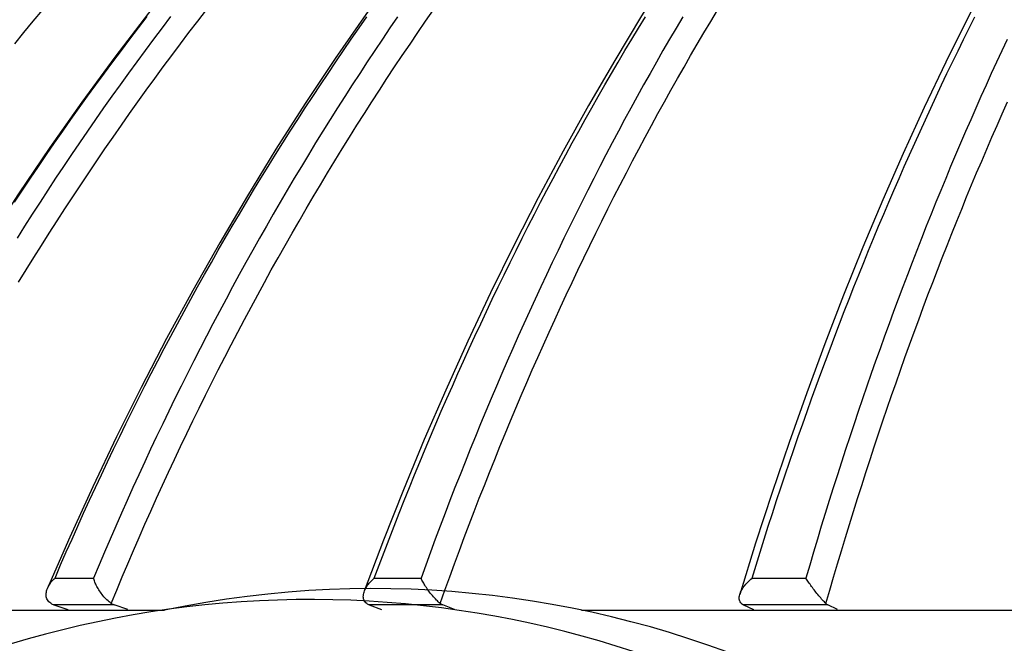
# Paper-space layout '113851LD001' of a CAD drawing. Header units: feet. Extents: x 0 to 34, y 0 to 22.
# Tile 22 of 74: x 6.1622 to 6.2914, y 10.7537 to 10.8355. Entities that reach past the tile are written whole.
import ezdxf

# ---------------------------------------------------------------- set-up
doc = ezdxf.new("R2010")
doc.units = ezdxf.units.FT
doc.header["$MEASUREMENT"] = 0
doc.layers.add('LT_P_Text', color=7, linetype='Continuous')
doc.styles.add('Slanted-Normal', font='font31.shx', dxfattribs={"height": 0.14})
doc.dimstyles.new('Dec-0  Slanted', dxfattribs={"dimtxt": 0.14, "dimasz": 0.14, "dimexe": 0.07000000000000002, "dimexo": 0.07000000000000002, "dimgap": 0.07000000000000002, "dimtad": 1, "dimdec": 0, "dimzin": 3, "dimdsep": 46, "dimtxsty": 'Slanted-Normal', "dimblk": 'Dim1', "dimcen": 0, "dimclrd": 95, "dimclre": 95, "dimclrt": 7, "dimaunit": 1, "dimadec": 5, "dimazin": 3, "dimtfac": 1, "dimtdec": 0, "dimtmove": 1, "dimatfit": 0, "dimldrblk": 'Dim1', "dimfxl": 1, "dimtolj": 1, "dimtzin": 0, "dimlwd": -1, "dimlwe": -1, "dimarcsym": 0})

# ---------------------------------------------------------------- blocks, each defined once
blk = doc.blocks.new('Dim1')
h = blk.add_hatch(color=4)
h.dxf.hatch_style = 1
h.paths.add_polyline_path([(0, 0), (-1.000000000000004, -0.1999999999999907), (-1.000000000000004, 0.1999999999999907)])
at = {"color": 4}
blk.add_lwpolyline([(0, 0), (-1.000000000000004, -0.1999999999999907), (-1.000000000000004, 0.1999999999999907), (0, 0)], dxfattribs=at)
blk = doc.blocks.new('*D891')
at = {"layer": 'Defpoints', "color": 0, "linetype": 'Continuous', "transparency": 16777216}
for p in [(6.360734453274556, 11.23795905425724), (5.747938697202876, 9.49370685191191), (6.360734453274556, 9.49370685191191)]:
    blk.add_point(p, dxfattribs=at)
at = {"layer": 'LT_P_Text', "color": 95, "linetype": 'Continuous', "transparency": 16777216}
for p, q in [((6.290734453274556, 11.23795905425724), (5.677938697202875, 11.23795905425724)), ((5.747938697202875, 11.09795905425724), (5.747938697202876, 9.63370685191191)), ((6.290734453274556, 9.49370685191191), (5.677938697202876, 9.49370685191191))]:
    blk.add_line(p, q, dxfattribs=at)
at = {"layer": 'LT_P_Text', "color": 95, "linetype": 'Continuous', "transparency": 16777216, "xscale": 0.14, "yscale": 0.14, "zscale": 0.14}
for p, rotation in [((5.747938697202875, 11.23795905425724), 90), ((5.747938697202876, 9.49370685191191), 270)]:
    blk.add_blockref('Dim1', p, dxfattribs=dict(at, rotation=rotation))
at = {"layer": 'LT_P_Text', "color": 7, "linetype": 'Continuous', "lineweight": 0, "transparency": 16777216, "insert": (5.594605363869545, 10.36583295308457), "char_height": 0.14, "attachment_point": 5, "rotation": 90, "style": 'Slanted-Normal'}
blk.add_mtext('\\A1;41"', dxfattribs=at)

psp = doc.layouts.new('113851LD001')

# ---------------------------------------------------------------- linework, layer by layer
at = {"layer": 'LT_P_Text', "color": 4}
for p, q in [((6.166798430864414, 10.76226940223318), (6.17185452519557, 10.76226804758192)), ((6.20867940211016, 10.76225818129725), (6.214825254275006, 10.7622565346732)), ((6.258249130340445, 10.76224490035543), (6.265312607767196, 10.76224300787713)), ((6.09957598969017, 10.75804947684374), (6.1811613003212, 10.75804947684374)), ((6.166636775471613, 10.75875867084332), (6.16847891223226, 10.75815555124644)), ((6.174565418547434, 10.75875654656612), (6.166636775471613, 10.75875867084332)), ((6.176361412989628, 10.75815343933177), (6.174565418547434, 10.75875654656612)), ((6.208035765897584, 10.75874757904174), (6.209636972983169, 10.75814452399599)), ((6.217673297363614, 10.75874499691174), (6.208035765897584, 10.75874757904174)), ((6.219218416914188, 10.7581419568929), (6.217673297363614, 10.75874499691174)), ((6.235885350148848, 10.75804947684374), (6.453608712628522, 10.75804947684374)), ((6.257141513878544, 10.75873442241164), (6.258456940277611, 10.75813144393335)), ((6.268218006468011, 10.7587314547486), (6.257141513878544, 10.75873442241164)), ((6.269468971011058, 10.75812849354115), (6.268218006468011, 10.7587314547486))]:
    psp.add_line(p, q, dxfattribs=at)
at = {"layer": 'LT_P_Text', "color": 4, "flags": 128}
for points in [[(6.197697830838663, 10.85850469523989), (6.1929044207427, 10.85313712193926), (6.188199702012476, 10.84766115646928), (6.183586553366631, 10.84207941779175), (6.179067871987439, 10.83639458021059), (6.174646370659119, 10.83060965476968), (6.170324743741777, 10.8247277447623), (6.166105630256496, 10.81875198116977), (6.161991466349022, 10.8126857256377), (6.157984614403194, 10.80653246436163), (6.154087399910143, 10.80029570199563), (6.1503018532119, 10.79397906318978), (6.146629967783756, 10.78758628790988), (6.143073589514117, 10.7811211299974), (6.139634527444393, 10.77458753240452), (6.136314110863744, 10.76798912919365), (6.133113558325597, 10.76132939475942)], [(6.224512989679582, 10.85840766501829), (6.220153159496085, 10.85302363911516), (6.215874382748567, 10.8475307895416), (6.2116792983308, 10.84193177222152), (6.207570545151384, 10.83622929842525), (6.203550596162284, 10.83042638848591), (6.199621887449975, 10.82452618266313), (6.195786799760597, 10.81853184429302), (6.19204762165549, 10.81244675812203), (6.188406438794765, 10.80627444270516), (6.184865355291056, 10.80001843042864), (6.181426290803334, 10.79368238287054), (6.17809099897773, 10.78727006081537), (6.174861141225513, 10.78078525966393), (6.171738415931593, 10.7742320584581), (6.168723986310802, 10.76761396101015), (6.165818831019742, 10.7609342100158)], [(6.258497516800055, 10.85826681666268), (6.254697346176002, 10.85286770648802), (6.250968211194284, 10.8473594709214), (6.24731238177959, 10.8417447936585), (6.243732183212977, 10.83602639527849), (6.240229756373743, 10.83020731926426), (6.236807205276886, 10.82429073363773), (6.233466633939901, 10.81827981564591), (6.230209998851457, 10.81217797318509), (6.227039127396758, 10.80598875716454), (6.223955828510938, 10.79971571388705), (6.220961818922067, 10.79336252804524), (6.218058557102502, 10.78693298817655), (6.215247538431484, 10.78043091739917), (6.21253025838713, 10.77386050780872), (6.209907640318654, 10.76722514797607), (6.207380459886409, 10.76052785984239)], [(6.2987014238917, 10.8580713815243), (6.295572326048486, 10.85266001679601), (6.292502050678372, 10.84713935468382), (6.289492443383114, 10.84151207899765), (6.286545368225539, 10.83578091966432), (6.2836626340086, 10.82994892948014), (6.280845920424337, 10.82401927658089), (6.278096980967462, 10.81799515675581), (6.275417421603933, 10.81187999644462), (6.272808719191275, 10.80567734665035), (6.270272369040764, 10.79939077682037), (6.267809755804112, 10.79302398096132), (6.265422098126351, 10.78658077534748), (6.263110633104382, 10.78006498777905), (6.260876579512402, 10.77348091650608), (6.258720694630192, 10.76683183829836), (6.256643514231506, 10.76012058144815)], [(6.161511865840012, 10.83236123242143), (6.162726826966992, 10.83385823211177), (6.163948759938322, 10.83534846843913), (6.165177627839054, 10.83683187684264), (6.166413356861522, 10.83830841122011), (6.167655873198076, 10.83977802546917), (6.168905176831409, 10.84124065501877), (6.170161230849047, 10.84269624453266), (6.171423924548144, 10.84414475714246), (6.172693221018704, 10.84558614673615), (6.173969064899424, 10.84702035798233), (6.175251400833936, 10.84844735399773), (6.176540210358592, 10.84986707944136), (6.177835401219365, 10.85127949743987), (6.179136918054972, 10.85268455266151), (6.180444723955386, 10.85408219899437), (6.181758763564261, 10.85547239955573), (6.183078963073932, 10.85685510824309)], [(6.162019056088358, 10.80108130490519), (6.163012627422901, 10.80270156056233), (6.16401353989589, 10.80431623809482), (6.165021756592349, 10.80592527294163), (6.166037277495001, 10.80752860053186), (6.167060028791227, 10.80912615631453), (6.168089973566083, 10.81071787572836), (6.169127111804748, 10.81230370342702), (6.170171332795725, 10.81388357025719), (6.171222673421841, 10.81545742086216), (6.17228102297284, 10.81702519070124), (6.173346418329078, 10.81858681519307), (6.174418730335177, 10.82014224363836), (6.17549795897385, 10.82169141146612), (6.176584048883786, 10.82323426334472), (6.177676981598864, 10.82477073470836), (6.178776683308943, 10.82630077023), (6.179883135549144, 10.82782430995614), (6.180996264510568, 10.82934130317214), (6.182116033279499, 10.83085168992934), (6.183242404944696, 10.83235541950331), (6.184375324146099, 10.83385244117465), (6.185514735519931, 10.83534269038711), (6.186660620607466, 10.83682613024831)], [(6.174175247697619, 10.75894576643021), (6.174894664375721, 10.76068472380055), (6.175621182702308, 10.76241938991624), (6.176354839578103, 10.76414977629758), (6.177095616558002, 10.76587589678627), (6.177843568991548, 10.76759776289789), (6.178598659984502, 10.76931538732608), (6.179360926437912, 10.77102878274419), (6.180130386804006, 10.77273796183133), (6.180907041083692, 10.77444292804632), (6.181690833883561, 10.77614350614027), (6.182481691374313, 10.77783956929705), (6.183279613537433, 10.77953104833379), (6.184084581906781, 10.78121787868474), (6.18489652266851, 10.78289999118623), (6.185715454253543, 10.78457731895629), (6.186541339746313, 10.78624979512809), (6.18737414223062, 10.78791735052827), (6.188213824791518, 10.7895799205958), (6.189060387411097, 10.79123743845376), (6.189913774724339, 10.79288983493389), (6.190773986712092, 10.79453703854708), (6.191640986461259, 10.79617899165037), (6.192514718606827, 10.79781562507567), (6.19339518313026, 10.79944686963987), (6.194282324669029, 10.80107266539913), (6.195176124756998, 10.80269294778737), (6.196076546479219, 10.80430765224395), (6.196983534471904, 10.80591671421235), (6.197897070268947, 10.8075200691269), (6.198817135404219, 10.80911765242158), (6.19974367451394, 10.81070939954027), (6.200676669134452, 10.81229525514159), (6.201616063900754, 10.81387515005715), (6.202561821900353, 10.81544902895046), (6.203513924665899, 10.81701682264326), (6.204472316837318, 10.81857848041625), (6.205436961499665, 10.82013393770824), (6.206407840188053, 10.82168313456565), (6.207384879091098, 10.82322601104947), (6.208368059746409, 10.82476251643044), (6.209357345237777, 10.82629258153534), (6.210352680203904, 10.82781615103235), (6.21135404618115, 10.82933316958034), (6.212361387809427, 10.83084358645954), (6.213374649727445, 10.83234734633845), (6.214393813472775, 10.83384439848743), (6.215418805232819, 10.8353346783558), (6.216449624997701, 10.83681814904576)], [(6.217337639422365, 10.75893420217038), (6.217956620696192, 10.76067318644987), (6.218581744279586, 10.7624078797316), (6.219212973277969, 10.76413829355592), (6.219850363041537, 10.76586444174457), (6.220493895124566, 10.76758633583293), (6.221143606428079, 10.76930398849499), (6.221799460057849, 10.77101741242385), (6.22246151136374, 10.77272662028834), (6.223129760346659, 10.77443161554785), (6.223804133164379, 10.77613222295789), (6.224484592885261, 10.7778283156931), (6.225171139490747, 10.77951982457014), (6.225863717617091, 10.78120668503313), (6.22656232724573, 10.78288882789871), (6.227266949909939, 10.78456618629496), (6.227977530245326, 10.7862386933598), (6.228694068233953, 10.78790628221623), (6.229416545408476, 10.78956888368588), (6.230144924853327, 10.79122643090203), (6.230879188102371, 10.79287885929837), (6.231619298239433, 10.79452609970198), (6.232365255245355, 10.79616808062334), (6.233117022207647, 10.79780474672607), (6.23387458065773, 10.79943602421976), (6.234637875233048, 10.80106185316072), (6.235406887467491, 10.80268216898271), (6.236181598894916, 10.80429690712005), (6.23696197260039, 10.80590600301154), (6.237747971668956, 10.80750939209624), (6.238539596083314, 10.80910700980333), (6.23933677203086, 10.81069879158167), (6.240139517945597, 10.81228468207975), (6.240947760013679, 10.81386461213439), (6.241761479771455, 10.81543852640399), (6.242580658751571, 10.81700635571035), (6.243405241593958, 10.81856804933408), (6.244235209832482, 10.82012354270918), (6.245070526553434, 10.8216727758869), (6.245911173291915, 10.82321568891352), (6.246757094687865, 10.82475223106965), (6.247608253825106, 10.826282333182), (6.248464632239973, 10.82780593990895), (6.249326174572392, 10.82932300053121), (6.250192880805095, 10.83083345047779), (6.251064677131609, 10.83233724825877), (6.251941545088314, 10.83383433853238), (6.25282342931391, 10.8353246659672), (6.253710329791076, 10.83680816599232)], [(6.16147948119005, 10.81160890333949), (6.162517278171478, 10.81317452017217), (6.163562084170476, 10.81473440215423), (6.164613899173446, 10.8162884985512), (6.165672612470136, 10.81783674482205), (6.166738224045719, 10.8193790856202), (6.167810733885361, 10.82091546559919), (6.168890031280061, 10.82244582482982), (6.169976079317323, 10.82397010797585), (6.171068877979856, 10.82548825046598), (6.172168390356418, 10.82700020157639), (6.173274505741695, 10.82850591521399), (6.174387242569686, 10.83000533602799), (6.175506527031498, 10.83149841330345), (6.176632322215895, 10.83298509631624), (6.177764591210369, 10.8344653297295), (6.17890326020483, 10.83593905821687)], [(6.181953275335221, 10.83593825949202), (6.180834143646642, 10.83446452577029), (6.179721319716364, 10.83298429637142), (6.178614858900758, 10.83149760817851), (6.177514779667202, 10.83000453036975), (6.176421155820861, 10.82850509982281), (6.175334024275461, 10.82699937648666), (6.174253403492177, 10.82548740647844), (6.17317938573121, 10.82396924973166), (6.172111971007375, 10.82244496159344), (6.171051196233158, 10.82091459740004), (6.169997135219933, 10.81937821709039), (6.168949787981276, 10.81783587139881), (6.167909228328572, 10.81628762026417), (6.166875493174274, 10.81473351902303), (6.165848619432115, 10.81317362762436), (6.164828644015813, 10.81160800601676), (6.163815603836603, 10.81003670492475), (6.162809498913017, 10.80845979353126), (6.161810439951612, 10.80687732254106)], [(6.166798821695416, 10.76227036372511), (6.167535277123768, 10.76397959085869), (6.168278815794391, 10.7656846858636), (6.16902943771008, 10.76738565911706), (6.16978710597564, 10.7690825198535), (6.170551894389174, 10.77077527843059), (6.171323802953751, 10.77246394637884), (6.172102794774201, 10.77414853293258), (6.172888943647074, 10.77582904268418), (6.173682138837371, 10.77750531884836), (6.174482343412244, 10.7791772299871), (6.175289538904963, 10.7808447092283), (6.176103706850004, 10.78250769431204), (6.176924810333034, 10.78416612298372), (6.177752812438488, 10.78581992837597), (6.178587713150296, 10.78746905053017), (6.179429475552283, 10.78911342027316), (6.18027806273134, 10.79075297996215), (6.181133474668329, 10.79238765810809), (6.181995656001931, 10.79401739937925), (6.182864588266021, 10.79564213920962), (6.183740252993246, 10.79726180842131), (6.184622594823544, 10.79887635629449), (6.185511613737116, 10.80048570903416), (6.186407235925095, 10.80208981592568), (6.18730947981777, 10.80368860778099), (6.188218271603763, 10.80528202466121), (6.189133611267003, 10.80687000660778), (6.190055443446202, 10.80845249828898), (6.19098373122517, 10.81002943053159), (6.191918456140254, 10.81160074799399), (6.192859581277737, 10.81316639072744), (6.193807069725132, 10.81472630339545), (6.194760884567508, 10.81628042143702), (6.195720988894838, 10.81782869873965), (6.196687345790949, 10.81937106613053), (6.197659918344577, 10.82090747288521), (6.198638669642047, 10.8224378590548), (6.199623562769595, 10.82396216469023), (6.200614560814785, 10.82548033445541), (6.201611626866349, 10.82699231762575), (6.202614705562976, 10.82849805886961), (6.203623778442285, 10.82999750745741), (6.204638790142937, 10.83149060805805), (6.205659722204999, 10.83297731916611), (6.206686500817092, 10.83445758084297), (6.20771908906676, 10.83593133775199)], [(6.21175106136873, 10.83593028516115), (6.21074430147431, 10.83445652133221), (6.209743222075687, 10.83297625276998), (6.208747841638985, 10.83148954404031), (6.207758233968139, 10.82999642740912), (6.206774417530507, 10.82849697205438), (6.205796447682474, 10.8269912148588), (6.204824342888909, 10.82547921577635), (6.203858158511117, 10.82396103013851), (6.202897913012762, 10.82243671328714), (6.201943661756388, 10.82090632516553), (6.20099542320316, 10.81936991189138), (6.200053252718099, 10.81782754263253), (6.199117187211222, 10.81627926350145), (6.198187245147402, 10.81472513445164), (6.197263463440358, 10.81316521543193), (6.196345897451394, 10.81159956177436), (6.19543456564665, 10.81002823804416), (6.194529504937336, 10.80845129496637), (6.193630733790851, 10.80686880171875), (6.192738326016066, 10.80528080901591), (6.191852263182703, 10.80368738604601), (6.190972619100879, 10.80208858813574), (6.190099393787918, 10.80048447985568), (6.189232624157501, 10.79887512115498), (6.188372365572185, 10.79726057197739), (6.187518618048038, 10.79564089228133), (6.186671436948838, 10.79401614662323), (6.185830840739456, 10.79238639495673), (6.1849968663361, 10.79075170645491), (6.184169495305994, 10.78911214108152), (6.183348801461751, 10.78746776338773), (6.182534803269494, 10.78581863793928), (6.181727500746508, 10.78416482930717), (6.180926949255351, 10.78250639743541), (6.180133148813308, 10.78084340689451), (6.179346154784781, 10.779175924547), (6.178565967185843, 10.77750401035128), (6.177792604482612, 10.77582772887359), (6.17702614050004, 10.77414719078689), (6.17626661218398, 10.77246257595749), (6.175514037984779, 10.77077389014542), (6.174768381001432, 10.76908112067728), (6.174029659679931, 10.76738425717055), (6.173297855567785, 10.76568328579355), (6.172572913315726, 10.76397819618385), (6.171854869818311, 10.76226897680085)], [(6.208679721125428, 10.76225914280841), (6.209319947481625, 10.76396839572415), (6.209966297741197, 10.76567351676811), (6.210618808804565, 10.76737451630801), (6.211277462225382, 10.76907140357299), (6.211942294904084, 10.77076418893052), (6.21261330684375, 10.77245288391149), (6.213290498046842, 10.77413749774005), (6.213973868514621, 10.77581803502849), (6.214663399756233, 10.77749433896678), (6.215359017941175, 10.77916627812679), (6.216060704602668, 10.78083378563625), (6.216768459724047, 10.78249679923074), (6.217482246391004, 10.78415525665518), (6.218202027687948, 10.78580909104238), (6.21892780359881, 10.78745824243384), (6.219659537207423, 10.78910264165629), (6.220397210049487, 10.79074223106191), (6.221140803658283, 10.79237694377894), (6.221890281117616, 10.79400671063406), (6.222645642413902, 10.79563148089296), (6.223406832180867, 10.79725118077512), (6.224173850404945, 10.79886575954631), (6.224946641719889, 10.80047514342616), (6.225725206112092, 10.80207928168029), (6.22650950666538, 10.80367810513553), (6.227299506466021, 10.80527155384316), (6.228095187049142, 10.8068595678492), (6.228896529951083, 10.80844209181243), (6.229703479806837, 10.81001905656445), (6.230516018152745, 10.81159040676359), (6.231334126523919, 10.81315608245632), (6.23215774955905, 10.81471602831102), (6.232986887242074, 10.81627018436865), (6.233821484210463, 10.81781849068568), (6.234661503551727, 10.8193608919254), (6.235506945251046, 10.82089733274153), (6.236357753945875, 10.82242775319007), (6.237213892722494, 10.82395209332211), (6.238075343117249, 10.82547029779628), (6.238942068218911, 10.82698231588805), (6.239814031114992, 10.82848809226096), (6.240691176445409, 10.82998757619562), (6.241573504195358, 10.83148071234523), (6.242460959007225, 10.83296745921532), (6.243353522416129, 10.83444775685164), (6.244251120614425, 10.83592155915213)], [(6.249152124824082, 10.83592026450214), (6.248285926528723, 10.83444646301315), (6.247424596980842, 10.83296615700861), (6.246568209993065, 10.83147941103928), (6.245716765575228, 10.82998626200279), (6.244870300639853, 10.82848676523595), (6.244028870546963, 10.8269809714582), (6.243192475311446, 10.82546893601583), (6.242361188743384, 10.82395071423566), (6.241535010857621, 10.82242636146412), (6.240713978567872, 10.82089593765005), (6.239898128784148, 10.81935948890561), (6.239087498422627, 10.81781708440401), (6.238282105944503, 10.81626877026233), (6.237481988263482, 10.81471460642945), (6.236687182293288, 10.81315465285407), (6.235897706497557, 10.81158896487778), (6.235113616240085, 10.81001760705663), (6.234334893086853, 10.80844063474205), (6.233561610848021, 10.80685810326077), (6.232793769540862, 10.80527007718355), (6.232031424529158, 10.80367662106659), (6.231274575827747, 10.80207779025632), (6.230523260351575, 10.8004736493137), (6.229777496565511, 10.79886425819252), (6.22903732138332, 10.79724967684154), (6.228302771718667, 10.79562996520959), (6.227573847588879, 10.79400518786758), (6.226850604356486, 10.79237540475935), (6.226133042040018, 10.79074068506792), (6.225421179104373, 10.78910108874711), (6.224715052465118, 10.78745668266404), (6.224014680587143, 10.78580752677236), (6.223320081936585, 10.78415368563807), (6.222631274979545, 10.78249522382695), (6.221948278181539, 10.78083220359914), (6.221271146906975, 10.7791646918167), (6.220599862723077, 10.77749274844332), (6.219934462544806, 10.77581643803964), (6.21927498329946, 10.77413587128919), (6.218621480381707, 10.77245122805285), (6.217973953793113, 10.7707625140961), (6.217332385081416, 10.76906971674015), (6.216696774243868, 10.76737282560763), (6.216067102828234, 10.76567182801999), (6.215443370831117, 10.76396671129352), (6.214825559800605, 10.76225746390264)], [(6.258249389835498, 10.76224586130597), (6.258775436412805, 10.76395514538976), (6.259306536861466, 10.76566029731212), (6.259842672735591, 10.76736132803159), (6.260383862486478, 10.76905824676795), (6.260930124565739, 10.77075106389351), (6.261481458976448, 10.77243979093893), (6.262037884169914, 10.77412443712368), (6.262599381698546, 10.77580500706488), (6.263165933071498, 10.77748134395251), (6.263737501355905, 10.77915331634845), (6.264314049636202, 10.78082085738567), (6.264895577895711, 10.78248390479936), (6.265482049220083, 10.78414239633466), (6.266073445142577, 10.78579626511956), (6.266669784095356, 10.78744544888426), (6.267271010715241, 10.78908988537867), (6.267877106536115, 10.79072951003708), (6.268488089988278, 10.79236425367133), (6.26910388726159, 10.79399406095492), (6.269724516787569, 10.79561886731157), (6.270349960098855, 10.79723860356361), (6.270980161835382, 10.79885321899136), (6.271615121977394, 10.80046263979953), (6.272254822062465, 10.80206681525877), (6.272899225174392, 10.80366567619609), (6.273548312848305, 10.8052591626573), (6.274202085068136, 10.80684721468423), (6.274860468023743, 10.80842977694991), (6.275523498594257, 10.81000678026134), (6.276191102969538, 10.81157816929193), (6.276863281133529, 10.81314388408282), (6.277539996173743, 10.81470386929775), (6.278221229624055, 10.81625806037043), (6.278906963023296, 10.81780641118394), (6.27959715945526, 10.8193488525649), (6.280291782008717, 10.82088533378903), (6.280990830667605, 10.82241579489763), (6.281694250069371, 10.82394017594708), (6.282402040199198, 10.82545842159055), (6.283114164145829, 10.82697048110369), (6.283830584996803, 10.82847629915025), (6.284551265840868, 10.8299758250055), (6.285276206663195, 10.83146900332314), (6.28600535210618, 10.83295579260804), (6.286738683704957, 10.83443613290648), (6.287476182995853, 10.83590996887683)], [(6.291710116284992, 10.83295429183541), (6.291016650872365, 10.83146750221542), (6.290327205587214, 10.82997430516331), (6.289641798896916, 10.82847476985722), (6.288960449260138, 10.82696893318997), (6.288283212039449, 10.82545685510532), (6.287610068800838, 10.82393859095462), (6.28694107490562, 10.82241419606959), (6.286276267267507, 10.82088373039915), (6.285615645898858, 10.81934724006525), (6.284959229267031, 10.81780479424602), (6.284307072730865, 10.81625643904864), (6.283659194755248, 10.81470223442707), (6.283015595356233, 10.81314224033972), (6.282376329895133, 10.81157651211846), (6.281741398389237, 10.81000511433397), (6.281110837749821, 10.80842809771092), (6.280484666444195, 10.8068455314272), (6.279862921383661, 10.80525746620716), (6.279245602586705, 10.80366397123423), (6.278632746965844, 10.80206510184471), (6.278024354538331, 10.80046092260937), (6.277420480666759, 10.79885149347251), (6.276821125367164, 10.79723687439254), (6.276226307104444, 10.79561712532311), (6.275636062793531, 10.7939923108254), (6.27505039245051, 10.79236249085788), (6.274469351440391, 10.79072773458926), (6.27389290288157, 10.78908810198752), (6.273321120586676, 10.78744365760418), (6.272753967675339, 10.7857944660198), (6.272191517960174, 10.78414059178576), (6.271633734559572, 10.78248209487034), (6.271080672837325, 10.78081903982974), (6.270532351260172, 10.7791514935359), (6.269988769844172, 10.77747951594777), (6.26944994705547, 10.77580317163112), (6.268915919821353, 10.77412257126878), (6.268386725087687, 10.7724378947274), (6.267862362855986, 10.77074914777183), (6.267342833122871, 10.76905631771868), (6.266828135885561, 10.76735939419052), (6.266318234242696, 10.7656583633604), (6.265813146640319, 10.76395321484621), (6.265312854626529, 10.76224393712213)], [(6.267946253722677, 10.75892064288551), (6.268447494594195, 10.76065965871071), (6.268953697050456, 10.76239438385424), (6.269464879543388, 10.76412482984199), (6.269981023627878, 10.76585101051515), (6.270502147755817, 10.76757293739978), (6.271028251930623, 10.76929062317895), (6.271559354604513, 10.77100408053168), (6.272095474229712, 10.77271332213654), (6.272636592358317, 10.77441835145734), (6.273182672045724, 10.77611899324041), (6.273733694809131, 10.77781512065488), (6.274289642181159, 10.77950666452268), (6.274850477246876, 10.78119356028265), (6.275416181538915, 10.78287573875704), (6.275986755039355, 10.78455313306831), (6.27656216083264, 10.78622567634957), (6.277142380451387, 10.78789329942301), (6.277727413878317, 10.7895559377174), (6.278317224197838, 10.79121352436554), (6.278911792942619, 10.79286599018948), (6.279511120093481, 10.79451326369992), (6.280115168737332, 10.79615528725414), (6.280723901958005, 10.79779199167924), (6.281337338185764, 10.79942330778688), (6.281955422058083, 10.80104917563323), (6.282578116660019, 10.8026695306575), (6.283205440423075, 10.8042843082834), (6.283837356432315, 10.80589344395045), (6.284473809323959, 10.80749687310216), (6.285114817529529, 10.80909453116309), (6.285760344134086, 10.81068635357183), (6.286410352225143, 10.8122722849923), (6.287064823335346, 10.81385225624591), (6.287723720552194, 10.81542621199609), (6.288387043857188, 10.81699408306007), (6.289054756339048, 10.81855581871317), (6.289726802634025, 10.8201113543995), (6.290403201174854, 10.8216606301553), (6.291083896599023, 10.82320358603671), (6.291768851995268, 10.82474017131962)], [(6.166236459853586, 10.75894757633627), (6.166102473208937, 10.75904324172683), (6.165985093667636, 10.75915069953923), (6.165884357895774, 10.75926908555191), (6.165800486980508, 10.75939728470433), (6.16573410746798, 10.75953263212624), (6.165684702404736, 10.75967368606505), (6.165651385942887, 10.75981931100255), (6.16563330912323, 10.75996833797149), (6.165629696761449, 10.76011952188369), (6.165639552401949, 10.76027204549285), (6.165662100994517, 10.76042516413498), (6.165696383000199, 10.76057813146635), (6.16574154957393, 10.76073020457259), (6.165796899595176, 10.76088114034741), (6.165861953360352, 10.76103081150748), (6.165936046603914, 10.76117881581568), (6.166018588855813, 10.76132475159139), (6.166109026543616, 10.76146821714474), (6.166206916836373, 10.76160899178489), (6.166312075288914, 10.76174723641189), (6.166424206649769, 10.76188268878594), (6.166542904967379, 10.7620150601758), (6.166667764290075, 10.76214406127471), (6.166798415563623, 10.76226940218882)], [(6.174175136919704, 10.75894544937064), (6.17403559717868, 10.75904111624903), (6.173894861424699, 10.75914858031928), (6.173753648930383, 10.75926697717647), (6.17361290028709, 10.7593951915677), (6.17347508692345, 10.75953055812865), (6.17334096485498, 10.75967163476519), (6.173211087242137, 10.75981728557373), (6.173085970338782, 10.75996634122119), (6.172966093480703, 10.7601175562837), (6.17285178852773, 10.76027011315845), (6.17274309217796, 10.76042326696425), (6.172640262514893, 10.76057627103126), (6.172543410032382, 10.76072838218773), (6.172452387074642, 10.76087935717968), (6.172367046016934, 10.76102906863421), (6.172287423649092, 10.76117711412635), (6.172213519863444, 10.76132309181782), (6.172145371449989, 10.76146659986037), (6.172082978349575, 10.76160741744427), (6.172026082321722, 10.76174570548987), (6.171974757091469, 10.76188120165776), (6.171929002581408, 10.76201361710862), (6.171888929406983, 10.76214266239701), (6.171854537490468, 10.76226804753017)], [(6.207687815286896, 10.75893647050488), (6.207572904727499, 10.75903213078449), (6.207475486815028, 10.75913958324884), (6.207395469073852, 10.75925796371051), (6.207332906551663, 10.75938615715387), (6.207288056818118, 10.75952149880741), (6.207260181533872, 10.75966254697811), (6.207248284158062, 10.75980816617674), (6.207251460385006, 10.75995718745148), (6.207268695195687, 10.76010836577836), (6.207299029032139, 10.76026088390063), (6.207341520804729, 10.7604139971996), (6.207395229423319, 10.76056695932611), (6.207459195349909, 10.76071902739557), (6.207532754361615, 10.76086995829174), (6.207615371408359, 10.76101962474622), (6.20770640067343, 10.76116762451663), (6.207805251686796, 10.76131355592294), (6.207911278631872, 10.76145701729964), (6.208024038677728, 10.76159778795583), (6.20814342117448, 10.76173602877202), (6.208269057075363, 10.76187147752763), (6.208400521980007, 10.76200384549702), (6.208537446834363, 10.76213284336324), (6.208679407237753, 10.76225818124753)], [(6.217337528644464, 10.75893388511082), (6.217215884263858, 10.7590295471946), (6.217090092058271, 10.75913700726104), (6.21696087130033, 10.75925540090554), (6.216829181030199, 10.75938361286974), (6.216697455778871, 10.75951897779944), (6.216566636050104, 10.75966005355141), (6.216437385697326, 10.7598057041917), (6.216310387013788, 10.75995476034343), (6.216186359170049, 10.76010597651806), (6.216065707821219, 10.76025853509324), (6.215948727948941, 10.76041169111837), (6.215835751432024, 10.76056469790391), (6.215727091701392, 10.76071681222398), (6.215622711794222, 10.76086779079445), (6.215522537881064, 10.76101750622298), (6.215426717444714, 10.76116555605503), (6.215335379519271, 10.76131153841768), (6.215248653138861, 10.76145505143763), (6.215166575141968, 10.76159587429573), (6.215088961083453, 10.76173416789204), (6.215015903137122, 10.7618696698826), (6.214947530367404, 10.76200209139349), (6.21488395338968, 10.76213114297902), (6.214825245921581, 10.76225653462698)], [(6.25685566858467, 10.75892329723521), (6.256763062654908, 10.75901895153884), (6.256688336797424, 10.7591263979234), (6.256631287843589, 10.7592447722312), (6.256591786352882, 10.75937295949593), (6.256569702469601, 10.75950829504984), (6.256564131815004, 10.75964933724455), (6.256574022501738, 10.75979495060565), (6.256598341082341, 10.75994396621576), (6.256635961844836, 10.76009513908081), (6.256685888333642, 10.76024765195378), (6.256747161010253, 10.7604007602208), (6.256818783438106, 10.76055371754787), (6.256899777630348, 10.76070578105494), (6.25698946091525, 10.76085670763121), (6.257087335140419, 10.76100636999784), (6.257192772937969, 10.76115436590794), (6.25730512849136, 10.76130029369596), (6.257423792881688, 10.76144375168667), (6.257548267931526, 10.76158451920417), (6.257678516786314, 10.76172275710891), (6.257814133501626, 10.76185820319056), (6.257954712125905, 10.76199056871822), (6.258099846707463, 10.76211956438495), (6.258249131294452, 10.76224490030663)], [(6.267946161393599, 10.75892032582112), (6.267845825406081, 10.75901598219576), (6.267738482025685, 10.75912343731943), (6.267624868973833, 10.75924182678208), (6.267505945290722, 10.75937003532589), (6.267383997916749, 10.75950539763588), (6.267260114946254, 10.75964647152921), (6.26713512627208, 10.75979212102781), (6.267009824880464, 10.75994117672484), (6.266885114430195, 10.76009239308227), (6.266761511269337, 10.76024495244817), (6.266639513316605, 10.76039810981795), (6.266519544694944, 10.76055111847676), (6.266402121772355, 10.7607032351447), (6.266287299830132, 10.76085421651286), (6.266175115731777, 10.76100393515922), (6.266065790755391, 10.76115198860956), (6.26595958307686, 10.76129797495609), (6.265856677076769, 10.76144149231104), (6.265757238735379, 10.76158231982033), (6.265661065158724, 10.76172061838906), (6.265568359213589, 10.76185612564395), (6.265479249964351, 10.76198855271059), (6.265393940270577, 10.76211761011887), (6.265312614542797, 10.76224300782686)]]:
    psp.add_lwpolyline(points, dxfattribs=at)
at = {"layer": 'LT_P_Text', "color": 4}
for centre, radius, start, end in [((6.208523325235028, 10.62689317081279), 0.133980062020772, 28.694343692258, 101.7841117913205), ((8.375896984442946, 11.05927305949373), 2.329811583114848, 187.3849173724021, 202.236250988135), ((6.200277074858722, 10.62458985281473), 0.1348568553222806, 26.87978659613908, 154.7007041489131)]:
    psp.add_arc(centre, radius, start, end, dxfattribs=at)
for centre, major_axis, ratio, start_param, end_param in [((6.441460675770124, 10.58130552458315), (0.0001040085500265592, 0.3906281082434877), 0.9997052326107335, 0.7817409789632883, 1.089505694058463), ((6.167158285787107, 10.76113163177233), (6.582406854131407e-07, 0.002456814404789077), 0.8191520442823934, 2.666125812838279, 2.87979326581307), ((6.175073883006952, 10.7611295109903), (6.582406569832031e-07, 0.002456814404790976), 0.7986355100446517, 2.666125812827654, 2.879793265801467), ((6.478956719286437, 10.35647331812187), (0, 0.4033384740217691), 0.6730186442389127, 4.71238898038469, 7.853981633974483), ((6.208489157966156, 10.76112055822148), (6.582406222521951e-07, 0.002456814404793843), 0.712026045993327, 2.666125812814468, 2.879793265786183), ((6.218110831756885, 10.76111798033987), (6.582405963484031e-07, 0.002456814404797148), 0.6870875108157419, 2.666125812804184, 2.879793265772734), ((6.257514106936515, 10.76110742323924), (6.582406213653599e-07, 0.002456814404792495), 0.5849576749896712, 2.666125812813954, 2.8797932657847), ((6.268572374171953, 10.76110446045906), (6.582406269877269e-07, 0.002456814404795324), 0.5562956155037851, 2.666125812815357, 2.879793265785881)]:
    psp.add_ellipse(centre, major_axis=major_axis, ratio=ratio, start_param=start_param, end_param=end_param, dxfattribs=at)

# ---------------------------------------------------------------- dimensions: what is measured, and where the dimension line sits
at = {"layer": 'LT_P_Text', "color": 97, "linetype": 'Continuous', "lineweight": 0}
dim = psp.add_linear_dim(base=(5.747938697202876, 9.49370685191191), p1=(6.360734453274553, 11.23795905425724), p2=(6.360734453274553, 9.493706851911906), angle=270, text='41"', dimstyle='Dec-0  Slanted', override={"dimpost": "'"}, dxfattribs=at)
dim.commit()
dim.dimension.update_dxf_attribs({"geometry": '*D891', "text_midpoint": (5.594605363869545, 10.36583295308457)})

doc.saveas('drawing.dxf')
